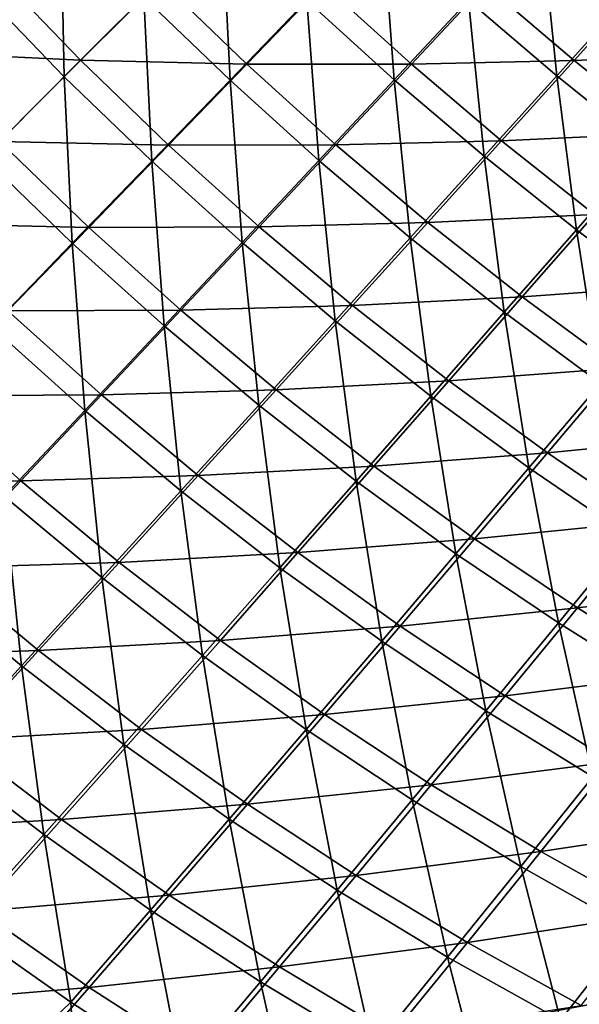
# Model space of a CAD drawing. Header units: metres. Extents: x -1 to 1402, y -1402 to 1.
# Tile 43 of 256: x 252 to 318, y -1237 to -1121. Entities that reach past the tile are written whole.
import ezdxf

# ---------------------------------------------------------------- set-up
doc = ezdxf.new("R2010")
doc.units = ezdxf.units.M

msp = doc.modelspace()

# ---------------------------------------------------------------- linework, layer by layer
at = {"layer": 'None0'}
for points in [[(257.705719, -1128.181519, -225.004059), (247.788544, -1117.878418, -225.046234), (257.296722, -1108.676636, -252.952393)], [(267.067596, -1118.819702, -252.906998), (257.705719, -1128.181519, -225.004059), (257.296722, -1108.676636, -252.952393)], [(267.067596, -1118.819702, -252.906998), (276.276367, -1109.610962, -280.911682), (277.210236, -1128.591064, -252.952087)], [(276.276367, -1109.610962, -280.911682), (286.258362, -1119.236694, -280.959106), (277.210236, -1128.591064, -252.952087)], [(286.258362, -1119.236694, -280.959106), (295.151855, -1110.037964, -309.061829), (296.535828, -1128.556885, -280.963898)], [(295.151855, -1110.037964, -309.061829), (305.256714, -1119.227173, -309.066315), (296.535828, -1128.556885, -280.963898)], [(305.256714, -1119.227173, -309.066315), (313.823212, -1110.055176, -337.25882), (315.644348, -1128.093506, -309.073578)], [(313.823212, -1110.055176, -337.25882), (324.027313, -1118.804443, -337.265564), (315.644348, -1128.093506, -309.073578)], [(259.627716, -1126.259521, -223.730545), (249.652023, -1115.931396, -223.732788), (239.986359, -1125.296265, -195.911667)], [(259.627716, -1126.259521, -223.730545), (268.997406, -1116.889893, -251.65596), (249.652023, -1115.931396, -223.732788)], [(268.997406, -1116.889893, -251.65596), (259.627716, -1126.259521, -223.730545), (279.167969, -1126.722412, -251.658463)], [(268.997406, -1116.889893, -251.65596), (279.167969, -1126.722412, -251.658463), (288.226105, -1117.363525, -279.684174)], [(257.705719, -1128.181519, -225.004059), (248.192444, -1137.694824, -197.208359), (247.788544, -1117.878418, -225.046234)], [(288.226105, -1117.363525, -279.684174), (279.167969, -1126.722412, -251.658463), (298.54834, -1126.714478, -279.691528)], [(288.226105, -1117.363525, -279.684174), (298.54834, -1126.714478, -279.691528), (307.278839, -1117.380249, -307.813416)], [(307.278839, -1117.380249, -307.813416), (298.54834, -1126.714478, -279.691528), (317.71228, -1126.266235, -307.825073)], [(307.278839, -1117.380249, -307.813416), (317.71228, -1126.266235, -307.825073), (326.102814, -1116.971436, -336.038971)], [(326.102814, -1116.971436, -336.038971), (317.71228, -1126.266235, -307.825073), (336.610229, -1125.411865, -336.054169)], [(257.705719, -1128.181519, -225.004059), (267.067596, -1118.819702, -252.906998), (268.008545, -1138.099243, -225.045929)], [(267.067596, -1118.819702, -252.906998), (277.210236, -1128.591064, -252.952087), (268.008545, -1138.099243, -225.045929)], [(277.210236, -1128.591064, -252.952087), (286.258362, -1119.236694, -280.959106), (287.661102, -1138.042236, -252.957031)], [(286.258362, -1119.236694, -280.959106), (296.535828, -1128.556885, -280.963898), (287.661102, -1138.042236, -252.957031)], [(296.535828, -1128.556885, -280.963898), (305.256714, -1119.227173, -309.066315), (307.108765, -1137.540283, -280.971649)], [(305.256714, -1119.227173, -309.066315), (315.644348, -1128.093506, -309.073578), (307.108765, -1137.540283, -280.971649)], [(315.644348, -1128.093506, -309.073578), (324.027313, -1118.804443, -337.265564), (326.297974, -1136.622192, -309.083649)], [(250.105331, -1135.781982, -195.909424), (259.627716, -1126.259521, -223.730545), (239.986359, -1125.296265, -195.911667)], [(317.71228, -1126.266235, -307.825073), (328.417938, -1134.809814, -307.841248), (336.610229, -1125.411865, -336.054169)], [(259.627716, -1126.259521, -223.730545), (250.105331, -1135.781982, -195.909424), (269.955902, -1136.235352, -223.733032)], [(259.627716, -1126.259521, -223.730545), (269.955902, -1136.235352, -223.733032), (279.167969, -1126.722412, -251.658463)], [(279.167969, -1126.722412, -251.658463), (269.955902, -1136.235352, -223.733032), (289.663696, -1136.204102, -251.66597)], [(279.167969, -1126.722412, -251.658463), (289.663696, -1136.204102, -251.66597), (298.54834, -1126.714478, -279.691528)], [(298.54834, -1126.714478, -279.691528), (289.663696, -1136.204102, -251.66597), (309.16922, -1135.717896, -279.703674)], [(298.54834, -1126.714478, -279.691528), (309.16922, -1135.717896, -279.703674), (317.71228, -1126.266235, -307.825073)], [(317.71228, -1126.266235, -307.825073), (309.16922, -1135.717896, -279.703674), (328.417938, -1134.809814, -307.841248)], [(248.192444, -1137.694824, -197.208359), (257.705719, -1128.181519, -225.004059), (258.654083, -1147.759766, -197.244247)], [(257.705719, -1128.181519, -225.004059), (268.008545, -1138.099243, -225.045929), (258.654083, -1147.759766, -197.244247)], [(307.108765, -1137.540283, -280.971649), (315.644348, -1128.093506, -309.073578), (317.960815, -1146.171997, -280.982361)], [(315.644348, -1128.093506, -309.073578), (326.297974, -1136.622192, -309.083649), (317.960815, -1146.171997, -280.982361)], [(268.008545, -1138.099243, -225.045929), (277.210236, -1128.591064, -252.952087), (278.633026, -1147.681519, -225.050827)], [(277.210236, -1128.591064, -252.952087), (287.661102, -1138.042236, -252.957031), (278.633026, -1147.681519, -225.050827)], [(287.661102, -1138.042236, -252.957031), (296.535828, -1128.556885, -280.963898), (298.420349, -1147.1427, -252.965042)], [(296.535828, -1128.556885, -280.963898), (307.108765, -1137.540283, -280.971649), (298.420349, -1147.1427, -252.965042)], [(309.16922, -1135.717896, -279.703674), (320.075958, -1144.364746, -279.72049), (328.417938, -1134.809814, -307.841248)], [(250.105331, -1135.781982, -195.909424), (240.431473, -1145.455811, -168.196198), (260.591064, -1145.901001, -195.911835)], [(250.105331, -1135.781982, -195.909424), (260.591064, -1145.901001, -195.911835), (269.955902, -1136.235352, -223.733032)], [(269.955902, -1136.235352, -223.733032), (260.591064, -1145.901001, -195.911835), (280.625366, -1145.8479, -223.740509)], [(269.955902, -1136.235352, -223.733032), (280.625366, -1145.8479, -223.740509), (289.663696, -1136.204102, -251.66597)], [(289.663696, -1136.204102, -251.66597), (280.625366, -1145.8479, -223.740509), (300.473267, -1145.325073, -251.678345)], [(289.663696, -1136.204102, -251.66597), (300.473267, -1145.325073, -251.678345), (309.16922, -1135.717896, -279.703674)], [(309.16922, -1135.717896, -279.703674), (300.473267, -1145.325073, -251.678345), (320.075958, -1144.364746, -279.72049)], [(317.960815, -1146.171997, -280.982361), (326.297974, -1136.622192, -309.083649), (329.076355, -1154.438965, -280.996063)], [(248.192444, -1137.694824, -197.208359), (258.654083, -1147.759766, -197.244247), (249.147537, -1157.571167, -169.550232)], [(298.420349, -1147.1427, -252.965042), (307.108765, -1137.540283, -280.971649), (309.472229, -1155.877563, -252.976135)], [(307.108765, -1137.540283, -280.971649), (317.960815, -1146.171997, -280.982361), (309.472229, -1155.877563, -252.976135)], [(258.654083, -1147.759766, -197.244247), (268.008545, -1138.099243, -225.045929), (269.451843, -1157.4729, -197.248871)], [(268.008545, -1138.099243, -225.045929), (278.633026, -1147.681519, -225.050827), (269.451843, -1157.4729, -197.248871)], [(278.633026, -1147.681519, -225.050827), (287.661102, -1138.042236, -252.957031), (289.578827, -1156.898926, -225.058746)], [(287.661102, -1138.042236, -252.957031), (298.420349, -1147.1427, -252.965042), (289.578827, -1156.898926, -225.058746)], [(300.473267, -1145.325073, -251.678345), (311.582794, -1154.075439, -251.695465), (320.075958, -1144.364746, -279.72049)], [(320.075958, -1144.364746, -279.72049), (311.582794, -1154.075439, -251.695465), (331.2547, -1152.645874, -279.741852)], [(240.431473, -1145.455811, -168.196198), (251.074554, -1155.71814, -168.198471), (260.591064, -1145.901001, -195.911835)], [(260.591064, -1145.901001, -195.911835), (251.074554, -1155.71814, -168.198471), (271.434113, -1155.644287, -195.919098)], [(260.591064, -1145.901001, -195.911835), (271.434113, -1155.644287, -195.919098), (280.625366, -1145.8479, -223.740509)], [(280.625366, -1145.8479, -223.740509), (271.434113, -1155.644287, -195.919098), (291.624115, -1155.086426, -223.752838)], [(280.625366, -1145.8479, -223.740509), (291.624115, -1155.086426, -223.752838), (300.473267, -1145.325073, -251.678345)], [(300.473267, -1145.325073, -251.678345), (291.624115, -1155.086426, -223.752838), (311.582794, -1154.075439, -251.695465)], [(309.472229, -1155.877563, -252.976135), (317.960815, -1146.171997, -280.982361), (320.801453, -1164.233398, -252.990311)], [(317.960815, -1146.171997, -280.982361), (329.076355, -1154.438965, -280.996063), (320.801453, -1164.233398, -252.990311)], [(249.147537, -1157.571167, -169.550232), (258.654083, -1147.759766, -197.244247), (260.117798, -1167.415039, -169.554443)], [(258.654083, -1147.759766, -197.244247), (269.451843, -1157.4729, -197.248871), (260.117798, -1167.415039, -169.554443)], [(269.451843, -1157.4729, -197.248871), (278.633026, -1147.681519, -225.050827), (280.583832, -1166.807251, -197.256378)], [(278.633026, -1147.681519, -225.050827), (289.578827, -1156.898926, -225.058746), (280.583832, -1166.807251, -197.256378)], [(289.578827, -1156.898926, -225.058746), (298.420349, -1147.1427, -252.965042), (300.830963, -1165.736816, -225.069702)], [(298.420349, -1147.1427, -252.965042), (309.472229, -1155.877563, -252.976135), (300.830963, -1165.736816, -225.069702)], [(311.582794, -1154.075439, -251.695465), (322.977478, -1162.445313, -251.717209), (331.2547, -1152.645874, -279.741852)], [(271.434113, -1155.644287, -195.919098), (282.621613, -1165.000244, -195.931091), (291.624115, -1155.086426, -223.752838)], [(291.624115, -1155.086426, -223.752838), (282.621613, -1165.000244, -195.931091), (302.937042, -1163.940186, -223.769882)], [(291.624115, -1155.086426, -223.752838), (302.937042, -1163.940186, -223.769882), (311.582794, -1154.075439, -251.695465)], [(311.582794, -1154.075439, -251.695465), (302.937042, -1163.940186, -223.769882), (322.977478, -1162.445313, -251.717209)], [(251.074554, -1155.71814, -168.198471), (241.407242, -1165.685669, -140.595779), (262.090454, -1165.592041, -168.205368)], [(251.074554, -1155.71814, -168.198471), (262.090454, -1165.592041, -168.205368), (271.434113, -1155.644287, -195.919098)], [(271.434113, -1155.644287, -195.919098), (262.090454, -1165.592041, -168.205368), (282.621613, -1165.000244, -195.931091)], [(300.830963, -1165.736816, -225.069702), (309.472229, -1155.877563, -252.976135), (312.374481, -1174.181641, -225.08371)], [(309.472229, -1155.877563, -252.976135), (320.801453, -1164.233398, -252.990311), (312.374481, -1174.181641, -225.08371)], [(260.117798, -1167.415039, -169.554443), (269.451843, -1157.4729, -197.248871), (271.434906, -1176.866089, -169.561264)], [(269.451843, -1157.4729, -197.248871), (280.583832, -1166.807251, -197.256378), (271.434906, -1176.866089, -169.561264)], [(280.583832, -1166.807251, -197.256378), (289.578827, -1156.898926, -225.058746), (292.035675, -1175.748047, -197.266754)], [(289.578827, -1156.898926, -225.058746), (300.830963, -1165.736816, -225.069702), (292.035675, -1175.748047, -197.266754)], [(249.147537, -1157.571167, -169.550232), (260.117798, -1167.415039, -169.554443), (250.631088, -1177.506226, -141.970779)], [(302.937042, -1163.940186, -223.769882), (314.548401, -1172.398926, -223.791534), (322.977478, -1162.445313, -251.717209)], [(322.977478, -1162.445313, -251.717209), (314.548401, -1172.398926, -223.791534), (334.6427, -1170.427246, -251.743423)], [(282.621613, -1165.000244, -195.931091), (294.137451, -1173.957397, -195.947678), (302.937042, -1163.940186, -223.769882)], [(302.937042, -1163.940186, -223.769882), (294.137451, -1173.957397, -195.947678), (314.548401, -1172.398926, -223.791534)], [(312.374481, -1174.181641, -225.08371), (320.801453, -1164.233398, -252.990311), (324.194824, -1182.227051, -225.100662)], [(262.090454, -1165.592041, -168.205368), (273.465515, -1175.065186, -168.216736), (282.621613, -1165.000244, -195.931091)], [(282.621613, -1165.000244, -195.931091), (273.465515, -1175.065186, -168.216736), (294.137451, -1173.957397, -195.947678)], [(241.407242, -1165.685669, -140.595779), (231.590805, -1175.801758, -113.108627), (252.594772, -1175.689819, -140.602173)], [(241.407242, -1165.685669, -140.595779), (252.594772, -1175.689819, -140.602173), (262.090454, -1165.592041, -168.205368)], [(262.090454, -1165.592041, -168.205368), (252.594772, -1175.689819, -140.602173), (273.465515, -1175.065186, -168.216736)], [(292.035675, -1175.748047, -197.266754), (300.830963, -1165.736816, -225.069702), (303.792816, -1184.281982, -197.279999)], [(300.830963, -1165.736816, -225.069702), (312.374481, -1174.181641, -225.08371), (303.792816, -1184.281982, -197.279999)], [(250.631088, -1177.506226, -141.970779), (260.117798, -1167.415039, -169.554443), (262.131592, -1187.073853, -141.97673)], [(260.117798, -1167.415039, -169.554443), (271.434906, -1176.866089, -169.561264), (262.131592, -1187.073853, -141.97673)], [(271.434906, -1176.866089, -169.561264), (280.583832, -1166.807251, -197.256378), (283.085022, -1185.90979, -169.570694)], [(280.583832, -1166.807251, -197.256378), (292.035675, -1175.748047, -197.266754), (283.085022, -1185.90979, -169.570694)], [(314.548401, -1172.398926, -223.791534), (326.442505, -1180.45459, -223.817642), (334.6427, -1170.427246, -251.743423)], [(294.137451, -1173.957397, -195.947678), (305.964905, -1182.504761, -195.968735), (314.548401, -1172.398926, -223.791534)], [(314.548401, -1172.398926, -223.791534), (305.964905, -1182.504761, -195.968735), (326.442505, -1180.45459, -223.817642)], [(273.465515, -1175.065186, -168.216736), (285.182648, -1184.125366, -168.232468), (294.137451, -1173.957397, -195.947678)], [(294.137451, -1173.957397, -195.947678), (285.182648, -1184.125366, -168.232468), (305.964905, -1182.504761, -195.968735)], [(303.792816, -1184.281982, -197.279999), (312.374481, -1174.181641, -225.08371), (315.8396, -1192.401855, -197.296066)], [(312.374481, -1174.181641, -225.08371), (324.194824, -1182.227051, -225.100662), (315.8396, -1192.401855, -197.296066)], [(231.590805, -1175.801758, -113.108627), (242.948288, -1185.935669, -113.114372), (252.594772, -1175.689819, -140.602173)], [(252.594772, -1175.689819, -140.602173), (242.948288, -1185.935669, -113.114372), (264.155487, -1185.279663, -140.612732)], [(252.594772, -1175.689819, -140.602173), (264.155487, -1185.279663, -140.612732), (273.465515, -1175.065186, -168.216736)], [(273.465515, -1175.065186, -168.216736), (264.155487, -1185.279663, -140.612732), (285.182648, -1184.125366, -168.232468)], [(283.085022, -1185.90979, -169.570694), (292.035675, -1175.748047, -197.266754), (295.053833, -1194.532349, -169.582748)], [(292.035675, -1175.748047, -197.266754), (303.792816, -1184.281982, -197.279999), (295.053833, -1194.532349, -169.582748)], [(262.131592, -1187.073853, -141.97673), (271.434906, -1176.866089, -169.561264), (273.977631, -1196.220093, -141.984955)], [(271.434906, -1176.866089, -169.561264), (283.085022, -1185.90979, -169.570694), (273.977631, -1196.220093, -141.984955)], [(240.992325, -1187.744507, -114.502205), (250.631088, -1177.506226, -141.970779), (252.673798, -1197.428345, -114.507095)], [(250.631088, -1177.506226, -141.970779), (262.131592, -1187.073853, -141.97673), (252.673798, -1197.428345, -114.507095)], [(305.964905, -1182.504761, -195.968735), (318.087158, -1190.634155, -195.99411), (326.442505, -1180.45459, -223.817642)], [(326.442505, -1180.45459, -223.817642), (318.087158, -1190.634155, -195.99411), (338.603516, -1188.100464, -223.848053)], [(285.182648, -1184.125366, -168.232468), (297.224243, -1192.761353, -168.252441), (305.964905, -1182.504761, -195.968735)], [(305.964905, -1182.504761, -195.968735), (297.224243, -1192.761353, -168.252441), (318.087158, -1190.634155, -195.99411)], [(315.8396, -1192.401855, -197.296066), (324.194824, -1182.227051, -225.100662), (328.160187, -1200.102539, -197.314804)], [(264.155487, -1185.279663, -140.612732), (276.071228, -1194.442627, -140.627335), (285.182648, -1184.125366, -168.232468)], [(285.182648, -1184.125366, -168.232468), (276.071228, -1194.442627, -140.627335), (297.224243, -1192.761353, -168.252441)], [(295.053833, -1194.532349, -169.582748), (303.792816, -1184.281982, -197.279999), (307.324768, -1202.726685, -169.597351)], [(303.792816, -1184.281982, -197.279999), (315.8396, -1192.401855, -197.296066), (307.324768, -1202.726685, -169.597351)], [(242.948288, -1185.935669, -113.114372), (233.154022, -1196.325562, -85.751564), (254.691772, -1195.641724, -113.123878)], [(242.948288, -1185.935669, -113.114372), (254.691772, -1195.641724, -113.123878), (264.155487, -1185.279663, -140.612732)], [(264.155487, -1185.279663, -140.612732), (254.691772, -1195.641724, -113.123878), (276.071228, -1194.442627, -140.627335)], [(273.977631, -1196.220093, -141.984955), (283.085022, -1185.90979, -169.570694), (286.154999, -1204.931274, -141.995468)], [(283.085022, -1185.90979, -169.570694), (295.053833, -1194.532349, -169.582748), (286.154999, -1204.931274, -141.995468)], [(252.673798, -1197.428345, -114.507095), (262.131592, -1187.073853, -141.97673), (264.712463, -1206.677002, -114.51387)], [(262.131592, -1187.073853, -141.97673), (273.977631, -1196.220093, -141.984955), (264.712463, -1206.677002, -114.51387)], [(240.992325, -1187.744507, -114.502205), (252.673798, -1197.428345, -114.507095), (243.063126, -1207.925781, -87.160843)], [(318.087158, -1190.634155, -195.99411), (330.487213, -1198.338379, -196.023666), (338.603516, -1188.100464, -223.848053)], [(297.224243, -1192.761353, -168.252441), (309.572388, -1200.964233, -168.276505), (318.087158, -1190.634155, -195.99411)], [(318.087158, -1190.634155, -195.99411), (309.572388, -1200.964233, -168.276505), (330.487213, -1198.338379, -196.023666)], [(276.071228, -1194.442627, -140.627335), (288.323639, -1203.166748, -140.645874), (297.224243, -1192.761353, -168.252441)], [(297.224243, -1192.761353, -168.252441), (288.323639, -1203.166748, -140.645874), (309.572388, -1200.964233, -168.276505)], [(307.324768, -1202.726685, -169.597351), (315.8396, -1192.401855, -197.296066), (319.880524, -1210.486816, -169.614395)], [(315.8396, -1192.401855, -197.296066), (328.160187, -1200.102539, -197.314804), (319.880524, -1210.486816, -169.614395)], [(254.691772, -1195.641724, -113.123878), (266.802399, -1204.906738, -113.137047), (276.071228, -1194.442627, -140.627335)], [(276.071228, -1194.442627, -140.627335), (266.802399, -1204.906738, -113.137047), (288.323639, -1203.166748, -140.645874)], [(233.154022, -1196.325562, -85.751564), (245.076523, -1206.147339, -85.759483), (254.691772, -1195.641724, -113.123878)], [(254.691772, -1195.641724, -113.123878), (245.076523, -1206.147339, -85.759483), (266.802399, -1204.906738, -113.137047)], [(286.154999, -1204.931274, -141.995468), (295.053833, -1194.532349, -169.582748), (298.646179, -1213.199585, -142.008209)], [(295.053833, -1194.532349, -169.582748), (307.324768, -1202.726685, -169.597351), (298.646179, -1213.199585, -142.008209)], [(264.712463, -1206.677002, -114.51387), (273.977631, -1196.220093, -141.984955), (277.093964, -1215.476318, -114.52253)], [(273.977631, -1196.220093, -141.984955), (286.154999, -1204.931274, -141.995468), (277.093964, -1215.476318, -114.52253)], [(243.063126, -1207.925781, -87.160843), (252.673798, -1197.428345, -114.507095), (255.290054, -1217.276611, -87.165565)], [(252.673798, -1197.428345, -114.507095), (264.712463, -1206.677002, -114.51387), (255.290054, -1217.276611, -87.165565)], [(309.572388, -1200.964233, -168.276505), (322.208984, -1208.726807, -168.30455), (330.487213, -1198.338379, -196.023666)], [(288.323639, -1203.166748, -140.645874), (300.893829, -1211.443115, -140.668228), (309.572388, -1200.964233, -168.276505)], [(309.572388, -1200.964233, -168.276505), (300.893829, -1211.443115, -140.668228), (322.208984, -1208.726807, -168.30455)], [(266.802399, -1204.906738, -113.137047), (279.260925, -1213.718628, -113.153763), (288.323639, -1203.166748, -140.645874)], [(288.323639, -1203.166748, -140.645874), (279.260925, -1213.718628, -113.153763), (300.893829, -1211.443115, -140.668228)], [(298.646179, -1213.199585, -142.008209), (307.324768, -1202.726685, -169.597351), (311.432678, -1221.019165, -142.023087)], [(307.324768, -1202.726685, -169.597351), (319.880524, -1210.486816, -169.614395), (311.432678, -1221.019165, -142.023087)], [(245.076523, -1206.147339, -85.759483), (257.376892, -1215.514038, -85.770462), (266.802399, -1204.906738, -113.137047)], [(266.802399, -1204.906738, -113.137047), (257.376892, -1215.514038, -85.770462), (279.260925, -1213.718628, -113.153763)], [(277.093964, -1215.476318, -114.52253), (286.154999, -1204.931274, -141.995468), (289.799988, -1223.818359, -114.533028)], [(286.154999, -1204.931274, -141.995468), (298.646179, -1213.199585, -142.008209), (289.799988, -1223.818359, -114.533028)], [(245.076523, -1206.147339, -85.759483), (235.310287, -1216.794067, -58.524525), (257.376892, -1215.514038, -85.770462)], [(255.290054, -1217.276611, -87.165565), (264.712463, -1206.677002, -114.51387), (267.869843, -1226.16394, -87.171608)], [(264.712463, -1206.677002, -114.51387), (277.093964, -1215.476318, -114.52253), (267.869843, -1226.16394, -87.171608)], [(243.063126, -1207.925781, -87.160843), (255.290054, -1217.276611, -87.165565), (245.710114, -1228.016357, -59.945744)], [(300.893829, -1211.443115, -140.668228), (313.762756, -1219.263916, -140.69426), (322.208984, -1208.726807, -168.30455)], [(322.208984, -1208.726807, -168.30455), (313.762756, -1219.263916, -140.69426), (335.115326, -1216.042969, -168.336411)], [(311.432678, -1221.019165, -142.023087), (319.880524, -1210.486816, -169.614395), (324.496063, -1228.383911, -142.040024)], [(279.260925, -1213.718628, -113.153763), (292.047729, -1222.068237, -113.17392), (300.893829, -1211.443115, -140.668228)], [(300.893829, -1211.443115, -140.668228), (292.047729, -1222.068237, -113.17392), (313.762756, -1219.263916, -140.69426)], [(257.376892, -1215.514038, -85.770462), (270.035309, -1224.41333, -85.784416), (279.260925, -1213.718628, -113.153763)], [(279.260925, -1213.718628, -113.153763), (270.035309, -1224.41333, -85.784416), (292.047729, -1222.068237, -113.17392)], [(289.799988, -1223.818359, -114.533028), (298.646179, -1213.199585, -142.008209), (302.811005, -1231.697144, -114.54528)], [(298.646179, -1213.199585, -142.008209), (311.432678, -1221.019165, -142.023087), (302.811005, -1231.697144, -114.54528)], [(235.310287, -1216.794067, -58.524525), (247.79425, -1226.261719, -58.532581), (257.376892, -1215.514038, -85.770462)], [(257.376892, -1215.514038, -85.770462), (247.79425, -1226.261719, -58.532581), (270.035309, -1224.41333, -85.784416)], [(267.869843, -1226.16394, -87.171608), (277.093964, -1215.476318, -114.52253), (280.783447, -1234.579712, -87.178932)], [(277.093964, -1215.476318, -114.52253), (289.799988, -1223.818359, -114.533028), (280.783447, -1234.579712, -87.178932)], [(313.762756, -1219.263916, -140.69426), (326.910583, -1226.623291, -140.723862), (335.115326, -1216.042969, -168.336411)], [(245.710114, -1228.016357, -59.945744), (255.290054, -1217.276611, -87.165565), (258.480988, -1236.991333, -59.948307)], [(255.290054, -1217.276611, -87.165565), (267.869843, -1226.16394, -87.171608), (258.480988, -1236.991333, -59.948307)], [(292.047729, -1222.068237, -113.17392), (305.142822, -1229.947388, -113.197403), (313.762756, -1219.263916, -140.69426)], [(313.762756, -1219.263916, -140.69426), (305.142822, -1229.947388, -113.197403), (326.910583, -1226.623291, -140.723862)], [(302.811005, -1231.697144, -114.54528), (311.432678, -1221.019165, -142.023087), (316.107574, -1239.106445, -114.559219)], [(311.432678, -1221.019165, -142.023087), (324.496063, -1228.383911, -142.040024), (316.107574, -1239.106445, -114.559219)], [(270.035309, -1224.41333, -85.784416), (283.031372, -1232.835938, -85.801254), (292.047729, -1222.068237, -113.17392)], [(292.047729, -1222.068237, -113.17392), (283.031372, -1232.835938, -85.801254), (305.142822, -1229.947388, -113.197403)], [(247.79425, -1226.261719, -58.532581), (260.644867, -1235.247925, -58.54285), (270.035309, -1224.41333, -85.784416)], [(270.035309, -1224.41333, -85.784416), (260.644867, -1235.247925, -58.54285), (283.031372, -1232.835938, -85.801254)], [(280.783447, -1234.579712, -87.178932), (289.799988, -1223.818359, -114.533028), (294.010712, -1242.5177, -87.187485)], [(289.799988, -1223.818359, -114.533028), (302.811005, -1231.697144, -114.54528), (294.010712, -1242.5177, -87.187485)], [(247.79425, -1226.261719, -58.532581), (238.049194, -1237.152466, -31.414963), (260.644867, -1235.247925, -58.54285)], [(258.480988, -1236.991333, -59.948307), (267.869843, -1226.16394, -87.171608), (271.593384, -1245.480469, -59.951416)], [(267.869843, -1226.16394, -87.171608), (280.783447, -1234.579712, -87.178932), (271.593384, -1245.480469, -59.951416)], [(305.142822, -1229.947388, -113.197403), (318.525482, -1237.350464, -113.224091), (326.910583, -1226.623291, -140.723862)], [(258.480988, -1236.991333, -59.948307), (247.798096, -1247.197876, -32.846832), (245.710114, -1228.016357, -59.945744)], [(316.107574, -1239.106445, -114.559219), (324.496063, -1228.383911, -142.040024), (329.670135, -1246.041016, -114.574768)], [(283.031372, -1232.835938, -85.801254), (296.344421, -1240.773926, -85.820892), (305.142822, -1229.947388, -113.197403)], [(305.142822, -1229.947388, -113.197403), (296.344421, -1240.773926, -85.820892), (318.525482, -1237.350464, -113.224091)], [(294.010712, -1242.5177, -87.187485), (302.811005, -1231.697144, -114.54528), (307.531372, -1249.972046, -87.197212)], [(302.811005, -1231.697144, -114.54528), (316.107574, -1239.106445, -114.559219), (307.531372, -1249.972046, -87.197212)], [(260.644867, -1235.247925, -58.54285), (273.841248, -1243.74353, -58.555267), (283.031372, -1232.835938, -85.801254)], [(283.031372, -1232.835938, -85.801254), (273.841248, -1243.74353, -58.555267), (296.344421, -1240.773926, -85.820892)], [(271.593384, -1245.480469, -59.951416), (280.783447, -1234.579712, -87.178932), (285.026672, -1253.477905, -59.955055)], [(280.783447, -1234.579712, -87.178932), (294.010712, -1242.5177, -87.187485), (285.026672, -1253.477905, -59.955055)], [(238.049194, -1237.152466, -31.414963), (251.083755, -1246.224365, -31.422508), (260.644867, -1235.247925, -58.54285)], [(260.644867, -1235.247925, -58.54285), (251.083755, -1246.224365, -31.422508), (273.841248, -1243.74353, -58.555267)], [(259.523956, -1254.835083, -32.846767), (247.798096, -1247.197876, -32.846832), (258.480988, -1236.991333, -59.948307)], [(271.593384, -1245.480469, -59.951416), (259.523956, -1254.835083, -32.846767), (258.480988, -1236.991333, -59.948307)]]:
    msp.add_3dface(points, dxfattribs=at)
at = {"layer": 'None01'}
for points in [[(120.453018, -1274.459961, -521.977783), (785.378174, -1170.478882, -521.977783), (781.702271, -1150.81958, -521.977783)], [(781.702271, -1150.81958, -521.977783), (781.702271, -1150.81958, -541.977783), (120.453018, -1274.459961, -521.977783)], [(781.702271, -1150.81958, -541.977783), (120.453018, -1274.459961, -541.977783), (120.453018, -1274.459961, -521.977783)], [(781.702271, -1150.81958, -541.977783), (785.378174, -1170.478882, -541.977783), (120.453018, -1274.459961, -541.977783)], [(124.129768, -1294.119019, -521.977783), (785.378174, -1170.478882, -521.977783), (120.453018, -1274.459961, -521.977783)], [(785.378174, -1170.478882, -541.977783), (124.129768, -1294.119019, -541.977783), (120.453018, -1274.459961, -541.977783)], [(124.129768, -1294.119019, -521.977783), (124.129768, -1294.119019, -541.977783), (785.378174, -1170.478882, -521.977783)], [(124.129768, -1294.119019, -541.977783), (785.378174, -1170.478882, -541.977783), (785.378174, -1170.478882, -521.977783)]]:
    msp.add_3dface(points, dxfattribs=at)

doc.saveas('drawing.dxf')
